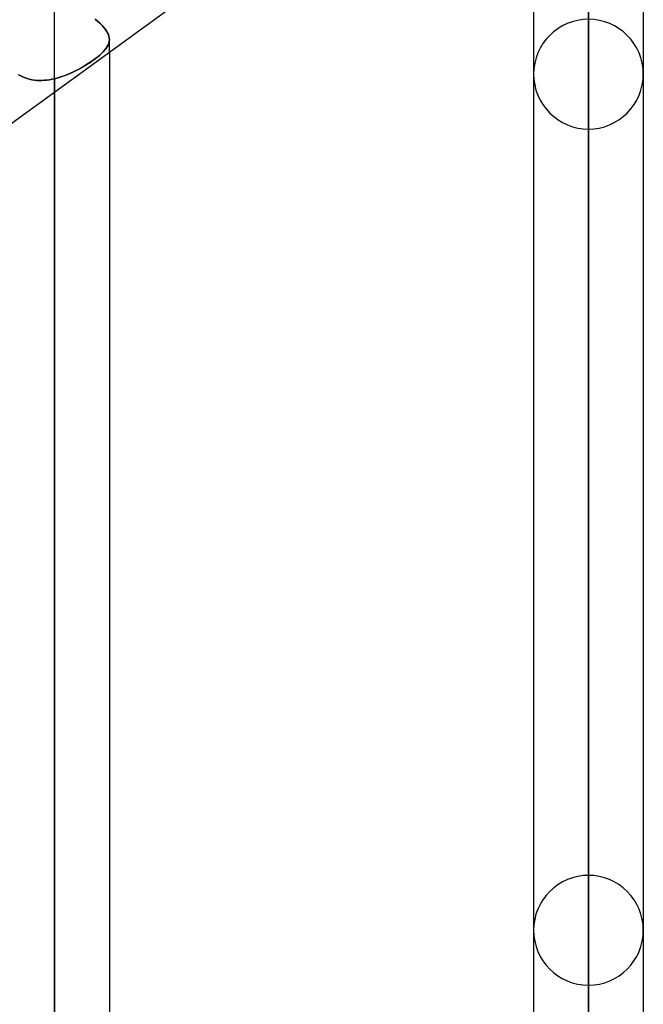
# Model space of a CAD drawing. Header units: millimetres. Extents: x -100 to 123, y -288 to 288.
# Tile 7 of 72: x 42 to 54, y -192 to -172. Entities that reach past the tile are written whole.
import ezdxf

# ---------------------------------------------------------------- set-up
doc = ezdxf.new("R2010")
doc.units = ezdxf.units.MM
doc.layers.add('MAIN-1', color=7, linetype='Continuous')
doc.layers.add('MAIN-2', color=7, linetype='Continuous')

msp = doc.modelspace()

# ---------------------------------------------------------------- linework, layer by layer
at = {"layer": 'MAIN-1'}
for p, q in [((54.301, -164.773), (32.301, -180.754)), ((54.435, -164.665), (54.435, -226)), ((53.305, -165.497), (53.305, -227.13)), ((52.175, -166.318), (52.175, -226)), ((43.435, -172.666), (43.435, -237.3)), ((42.305, -238.43), (42.305, -173.487))]:
    msp.add_line(p, q, dxfattribs=at)
at = {"layer": 'MAIN-2'}
for p, q in [((53.305, -127.911), (53.305, -174.246)), ((53.305, -189.614), (53.305, -138.786)), ((53.305, -140.385), (53.305, -191.874)), ((53.305, -207.242), (53.305, -151.258)), ((53.305, -152.857), (53.305, -209.502)), ((53.305, -224.87), (53.305, -163.729)), ((53.305, -165.217), (53.305, -227.13)), ((42.305, -236.17), (42.305, -171.565)), ((43.196, -172.029), (43.14, -171.984)), ((43.14, -171.984), (43.191, -172.025)), ((43.191, -172.025), (43.237, -172.066)), ((43.246, -172.074), (43.196, -172.029)), ((43.237, -172.066), (43.279, -172.106)), ((43.291, -172.119), (43.246, -172.074)), ((43.279, -172.106), (43.316, -172.147)), ((43.33, -172.163), (43.291, -172.119)), ((43.316, -172.147), (43.348, -172.186)), ((43.363, -172.206), (43.33, -172.163)), ((43.348, -172.186), (43.375, -172.224)), ((43.389, -172.248), (43.363, -172.206)), ((43.375, -172.224), (43.397, -172.262)), ((43.41, -172.289), (43.389, -172.248)), ((43.397, -172.262), (43.414, -172.299)), ((43.424, -172.329), (43.41, -172.289)), ((43.414, -172.299), (43.426, -172.336)), ((43.433, -172.368), (43.424, -172.329)), ((43.426, -172.336), (43.433, -172.372)), ((43.402, -172.53), (43.384, -172.561)), ((43.393, -172.546), (43.411, -172.511)), ((43.416, -172.499), (43.402, -172.53)), ((43.411, -172.511), (43.424, -172.477)), ((43.426, -172.469), (43.416, -172.499)), ((43.424, -172.477), (43.432, -172.442)), ((43.433, -172.438), (43.426, -172.469)), ((43.432, -172.442), (43.435, -172.407)), ((43.435, -172.407), (43.433, -172.368)), ((43.433, -172.372), (43.435, -172.407)), ((43.435, -172.407), (43.433, -172.438)), ((43.435, -172.666), (43.435, -172.403)), ((43.183, -172.766), (43.23, -172.728)), ((43.236, -172.722), (43.196, -172.756)), ((43.23, -172.728), (43.273, -172.69)), ((43.274, -172.689), (43.236, -172.722)), ((43.273, -172.69), (43.31, -172.653)), ((43.307, -172.656), (43.274, -172.689)), ((43.337, -172.624), (43.307, -172.656)), ((43.31, -172.653), (43.343, -172.617)), ((43.363, -172.592), (43.337, -172.624)), ((43.343, -172.617), (43.371, -172.581)), ((43.384, -172.561), (43.363, -172.592)), ((43.371, -172.581), (43.393, -172.546)), ((42.942, -172.933), (42.884, -172.968)), ((42.889, -172.965), (42.954, -172.926)), ((42.998, -172.898), (42.942, -172.933)), ((42.954, -172.926), (43.017, -172.886)), ((43.052, -172.862), (42.998, -172.898)), ((43.017, -172.886), (43.076, -172.846)), ((43.104, -172.826), (43.052, -172.862)), ((43.076, -172.846), (43.132, -172.806)), ((43.151, -172.791), (43.104, -172.826)), ((43.132, -172.806), (43.183, -172.766)), ((43.196, -172.756), (43.151, -172.791)), ((41.609, -173.151), (41.566, -173.127)), ((41.566, -173.127), (41.609, -173.151)), ((42.459, -173.165), (42.535, -173.138)), ((42.57, -173.124), (42.504, -173.149)), ((42.535, -173.138), (42.609, -173.108)), ((42.635, -173.096), (42.57, -173.124)), ((42.609, -173.108), (42.682, -173.075)), ((42.699, -173.067), (42.635, -173.096)), ((42.682, -173.075), (42.753, -173.04)), ((42.762, -173.035), (42.699, -173.067)), ((42.753, -173.04), (42.822, -173.003)), ((42.824, -173.002), (42.762, -173.035)), ((42.822, -173.003), (42.889, -172.965)), ((42.884, -172.968), (42.824, -173.002)), ((41.653, -173.173), (41.609, -173.151)), ((41.609, -173.151), (41.653, -173.173)), ((41.698, -173.191), (41.653, -173.173)), ((41.653, -173.173), (41.698, -173.191)), ((41.745, -173.207), (41.698, -173.191)), ((41.698, -173.191), (41.745, -173.207)), ((41.792, -173.22), (41.745, -173.207)), ((41.745, -173.207), (41.792, -173.22)), ((41.841, -173.23), (41.792, -173.22)), ((41.792, -173.22), (41.841, -173.23)), ((41.891, -173.238), (41.841, -173.23)), ((41.841, -173.23), (41.891, -173.238)), ((41.942, -173.243), (41.891, -173.238)), ((41.891, -173.238), (41.942, -173.243)), ((41.993, -173.245), (41.942, -173.243)), ((41.942, -173.243), (41.993, -173.245)), ((42.044, -173.245), (41.993, -173.245)), ((41.993, -173.245), (42.044, -173.245)), ((42.096, -173.242), (42.044, -173.245)), ((42.044, -173.245), (42.096, -173.242)), ((42.148, -173.237), (42.096, -173.242)), ((42.096, -173.242), (42.148, -173.237)), ((42.2, -173.23), (42.148, -173.237)), ((42.148, -173.237), (42.2, -173.23)), ((42.253, -173.221), (42.2, -173.23)), ((42.2, -173.23), (42.253, -173.221)), ((42.305, -173.21), (42.253, -173.221)), ((42.253, -173.221), (42.305, -173.21)), ((42.305, -173.21), (42.382, -173.19)), ((42.372, -173.193), (42.305, -173.21)), ((42.305, -173.21), (42.305, -238.43)), ((42.305, -173.487), (42.305, -173.21)), ((42.438, -173.172), (42.372, -173.193)), ((42.382, -173.19), (42.459, -173.165)), ((42.504, -173.149), (42.438, -173.172))]:
    msp.add_line(p, q, dxfattribs=at)
for centre, start, end in [((53.305, -173.116), 90, 179.9998), ((53.305, -173.116), 0.0002, 90), ((53.305, -173.116), 179.9998, 270), ((53.305, -173.116), 270, 0.0002), ((53.305, -190.744), 90, 180.0002), ((53.305, -190.744), 359.9998, 90), ((53.305, -190.744), 180.0002, 270), ((53.305, -190.744), 270, 359.9998)]:
    msp.add_arc(centre, 1.13, start, end, dxfattribs=at)

doc.saveas('drawing.dxf')
